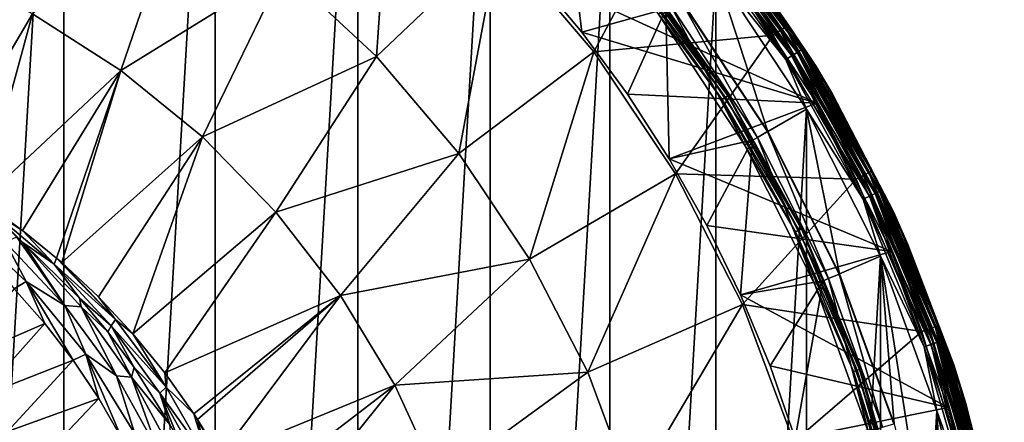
# Model space of a CAD drawing. Header units: metres. Extents: x -24 to 24, y -256 to 25.
# Tile 254 of 256: x 7.38 to 23.88, y 6.62 to 13.37. Entities that reach past the tile are written whole.
import ezdxf

# ---------------------------------------------------------------- set-up
doc = ezdxf.new("R2010")
doc.units = ezdxf.units.M
doc.layers.add('solid_DOMO_KURZ_SW0002', color=7, linetype='CONTINUOUS')

msp = doc.modelspace()

# ---------------------------------------------------------------- linework, layer by layer
at = {"layer": 'solid_DOMO_KURZ_SW0002'}
for points in [[(5.47464, 23.110405), (8.12075, 22.31851), (5.474641, -23.110405)], [(8.12075, 22.31851), (8.120751, -22.31851), (5.474641, -23.110405)], [(8.12075, 22.31851), (10.657048, 21.224745), (8.120751, -22.31851)], [(10.657048, 21.224745), (10.657049, -21.224745), (8.120751, -22.31851)], [(10.657048, 21.224745), (13.049229, 19.843895), (10.657049, -21.224745)], [(13.049229, 19.843895), (13.049229, -19.843893), (10.657049, -21.224745)], [(13.049229, 19.843895), (15.264902, 18.194649), (13.049229, -19.843893)], [(15.264902, 18.194649), (15.264903, -18.194649), (13.049229, -19.843893)], [(15.264902, 18.194649), (17.274113, 16.299311), (15.264903, -18.194649)], [(11.80304, 14.211358, 168.205948), (13.362371, 12.756232, 168.205948), (13.61384, 16.387272, 166.2836)], [(13.362371, 12.756232, 168.205948), (15.412224, 14.708591, 166.2836), (13.61384, 16.387272, 166.2836)], [(17.274113, 16.299311), (17.274113, -16.299311), (15.264903, -18.194649)], [(17.274113, 16.299311), (19.049681, 14.183517), (17.274113, -16.299311)], [(15.976111, 14.153616, 150.800003), (16.801554, 13.163158, 150.800003), (16.512358, 15.578607, 149.33075)], [(16.801554, 13.163158, 150.800003), (18.209272, 13.556301, 149.33075), (16.512358, 15.578607, 149.33075)], [(18.581293, 15.548879, 163.569565), (18.532894, 15.508377, 163.766495), (20.210375, 13.248347, 163.766495)], [(20.263155, 13.282946, 163.569565), (19.161707, 14.862419, 163.364487), (18.581293, 15.548879, 163.569565)], [(20.263155, 13.282946, 163.569565), (18.581293, 15.548879, 163.569565), (20.210375, 13.248347, 163.766495)], [(7.595925, 13.475142, 169.842682), (9.080315, 12.522996, 169.842682), (10.086383, 15.477058, 168.205948)], [(9.080315, 12.522996, 169.842682), (11.80304, 14.211358, 168.205948), (10.086383, 15.477058, 168.205948)], [(18.349476, 15.354894, 164.100952), (15.412224, 14.708591, 166.2836), (17.005096, 12.833783, 166.2836)], [(20.010353, 13.117231, 164.100952), (18.349476, 15.354894, 164.100952), (17.005096, 12.833783, 166.2836)], [(18.454464, 15.442747, 163.946243), (18.349476, 15.354894, 164.100952), (20.010353, 13.117231, 164.100952)], [(18.532894, 15.508377, 163.766495), (18.454464, 15.442747, 163.946243), (20.124846, 13.192281, 163.946243)], [(20.124846, 13.192281, 163.946243), (18.454464, 15.442747, 163.946243), (20.010353, 13.117231, 164.100952)], [(20.210375, 13.248347, 163.766495), (18.532894, 15.508377, 163.766495), (20.124846, 13.192281, 163.946243)], [(18.844772, 15.028204, 0.146262), (20.408905, 12.823765, 0.146262), (18.763689, 14.963543, 0.066791)], [(18.764044, 14.963826, 148.432953), (20.321476, 12.76883, 148.432953), (18.845062, 15.028435, 148.353363)], [(18.797344, 14.990381, 150.814682), (18.862789, 15.042572, 150.857346), (20.428417, 12.836025, 150.857346)], [(18.90699, 15.077821, 0.249887), (20.476286, 12.866103, 0.249887), (18.844772, 15.028204, 0.146262)], [(20.476286, 12.866103, 0.249887), (20.408905, 12.823765, 0.146262), (18.844772, 15.028204, 0.146262)], [(18.845062, 15.028435, 148.353363), (20.409218, 12.823962, 148.353363), (18.907194, 15.077984, 148.249664)], [(20.321476, 12.76883, 148.432953), (20.409218, 12.823962, 148.353363), (18.845062, 15.028435, 148.353363)], [(18.862789, 15.042572, 150.857346), (18.914705, 15.083974, 150.923813), (20.484642, 12.871354, 150.923813)], [(20.428417, 12.836025, 150.857346), (18.862789, 15.042572, 150.857346), (20.484642, 12.871354, 150.923813)], [(18.946093, 15.109005, 0.37059), (20.518637, 12.892714, 0.37059), (18.90699, 15.077821, 0.249887)], [(20.518637, 12.892714, 0.37059), (20.476286, 12.866103, 0.249887), (18.90699, 15.077821, 0.249887)], [(18.907194, 15.077984, 148.249664), (20.476509, 12.866242, 148.249664), (18.946199, 15.10909, 148.128906)], [(20.409218, 12.823962, 148.353363), (20.476509, 12.866242, 148.249664), (18.907194, 15.077984, 148.249664)], [(18.914705, 15.083974, 150.923813), (18.948002, 15.110527, 151.007568), (20.520702, 12.894012, 151.007568)], [(20.484642, 12.871354, 150.923813), (18.914705, 15.083974, 150.923813), (20.520702, 12.894012, 151.007568)], [(18.946093, 15.109005, 0.37059), (19.451487, 14.481096, 0.5), (20.518637, 12.892714, 0.37059)], [(18.946199, 15.10909, 148.128906), (20.518751, 12.892785, 148.128906), (19.451487, 14.481096, 148)], [(20.476509, 12.866242, 148.249664), (20.518751, 12.892785, 148.128906), (18.946199, 15.10909, 148.128906)], [(20.520702, 12.894012, 151.007568), (18.948002, 15.110527, 151.007568), (19.451487, 14.481096, 151.100006)], [(18.763689, 14.963543, 0.066791), (20.321093, 12.768589, 0.066791), (18.669279, 14.888253, 0.016902)], [(18.669279, 14.888253, 0.016902), (20.218845, 12.704343, 0.016902), (19.049681, 14.183517)], [(20.321093, 12.768589, 0.066791), (20.218845, 12.704343, 0.016902), (18.669279, 14.888253, 0.016902)], [(18.669674, 14.888568, 148.482956), (20.219275, 12.704612, 148.482956), (18.764044, 14.963826, 148.432953)], [(18.669674, 14.888568, 148.482956), (19.049681, 14.183517, 148.5), (20.219275, 12.704612, 148.482956)], [(20.408905, 12.823765, 0.146262), (20.321093, 12.768589, 0.066791), (18.763689, 14.963543, 0.066791)], [(20.219275, 12.704612, 148.482956), (20.321476, 12.76883, 148.432953), (18.764044, 14.963826, 148.432953)], [(20.35754, 12.791491, 150.814682), (19.209969, 14.303132, 150.800003), (18.797344, 14.990381, 150.814682)], [(20.35754, 12.791491, 150.814682), (18.797344, 14.990381, 150.814682), (20.428417, 12.836025, 150.857346)], [(19.451487, 14.481096, 151.100006), (19.161707, 14.862419, 163.364487), (20.726549, 12.588593, 163.364487)], [(20.263155, 13.282946, 163.569565), (20.726549, 12.588593, 163.364487), (19.161707, 14.862419, 163.364487)], [(13.362371, 12.756232, 168.205948), (14.743594, 11.131077, 168.205948), (15.412224, 14.708591, 166.2836)], [(14.743594, 11.131077, 168.205948), (17.005096, 12.833783, 166.2836), (15.412224, 14.708591, 166.2836)], [(21.001116, 12.125, 148), (21.001116, 12.125, 0.5), (19.451487, 14.481096, 0.5)], [(20.518637, 12.892714, 0.37059), (19.451487, 14.481096, 0.5), (21.001116, 12.125, 0.5)], [(19.451487, 14.481096, 148), (21.001116, 12.125, 148), (19.451487, 14.481096, 0.5)], [(20.518751, 12.892785, 148.128906), (21.001116, 12.125, 148), (19.451487, 14.481096, 148)], [(21.001116, 12.125, 151.100006), (19.451487, 14.481096, 151.100006), (20.726549, 12.588593, 163.364487)], [(20.520702, 12.894012, 151.007568), (19.451487, 14.481096, 151.100006), (21.001116, 12.125, 151.100006)], [(6.011662, 10.778782, 171.169403), (7.595925, 13.475142, 169.842682), (6.012809, 14.252146, 169.842682)], [(9.080315, 12.522996, 169.842682), (10.446682, 11.408083, 169.842682), (11.80304, 14.211358, 168.205948)], [(10.446682, 11.408083, 169.842682), (13.362371, 12.756232, 168.205948), (11.80304, 14.211358, 168.205948)], [(19.209969, 14.303132, 150.800003), (20.740698, 11.976058, 150.800003), (15.976111, 14.153616, 150.800003)], [(20.35754, 12.791491, 150.814682), (20.740698, 11.976058, 150.800003), (19.209969, 14.303132, 150.800003)], [(20.740698, 11.976058, 150.800003), (16.801554, 13.163158, 150.800003), (15.976111, 14.153616, 150.800003)], [(19.049681, 14.183517), (19.049681, -14.183517), (17.274113, -16.299311)], [(19.210293, 12.070626, 149.055023), (17.688158, 14.105836, 149.014191), (17.73802, 14.145599, 149.055023)], [(17.688158, 14.105836, 149.014191), (19.156292, 12.036696, 149.014191), (18.087877, 13.465926, 149)], [(19.210293, 12.070626, 149.055023), (19.156292, 12.036696, 149.014191), (17.688158, 14.105836, 149.014191)], [(17.73802, 14.145599, 149.055023), (17.772438, 14.173047, 149.116638), (19.247566, 12.094048, 149.116638)], [(19.210293, 12.070626, 149.055023), (17.73802, 14.145599, 149.055023), (19.247566, 12.094048, 149.116638)], [(17.772438, 14.173047, 149.116638), (17.786478, 14.184243, 149.190216), (19.262774, 12.103602, 149.190216)], [(19.247566, 12.094048, 149.116638), (17.772438, 14.173047, 149.116638), (19.262774, 12.103602, 149.190216)], [(17.786478, 14.184243, 149.190216), (17.77813, 14.177585, 149.265182), (19.253729, 12.09792, 149.265182)], [(19.253729, 12.09792, 149.265182), (17.77813, 14.177585, 149.265182), (18.209272, 13.556301, 149.33075)], [(19.262774, 12.103602, 149.190216), (17.786478, 14.184243, 149.190216), (19.253729, 12.09792, 149.265182)], [(18.448833, 13.734648, 148.5), (19.918585, 11.5, 148.5), (19.049681, 14.183517, 148.5)], [(19.918585, 11.5, 148.5), (20.567593, 11.875884, 148.5), (19.049681, 14.183517, 148.5)], [(20.219275, 12.704612, 148.482956), (19.049681, 14.183517, 148.5), (20.567593, 11.875884, 148.5)], [(19.049681, 14.183517), (20.567593, 11.875884), (19.049681, -14.183517)], [(20.218845, 12.704343, 0.016902), (20.567593, 11.875884), (19.049681, 14.183517)], [(18.444696, 13.731281, 148.805328), (18.28854, 13.615037, 149), (19.745478, 11.399823, 149)], [(18.444696, 13.731281, 148.805328), (19.918585, 11.5, 148.5), (18.448833, 13.734648, 148.5)], [(19.914061, 11.497177, 148.805328), (19.918585, 11.5, 148.5), (18.444696, 13.731281, 148.805328)], [(19.914061, 11.497177, 148.805328), (18.444696, 13.731281, 148.805328), (19.745478, 11.399823, 149)], [(16.801554, 13.163158, 150.800003), (17.565653, 12.124719, 150.800003), (18.209272, 13.556301, 149.33075)], [(17.565653, 12.124719, 150.800003), (18.265697, 11.041977, 150.800003), (18.209272, 13.556301, 149.33075)], [(18.087877, 13.465926, 149), (19.528873, 11.275, 149), (18.28854, 13.615037, 149)], [(18.265697, 11.041977, 150.800003), (19.659939, 11.350671, 149.33075), (18.209272, 13.556301, 149.33075)], [(19.253729, 12.09792, 149.265182), (18.209272, 13.556301, 149.33075), (19.659939, 11.350671, 149.33075)], [(19.528873, 11.275, 149), (19.745478, 11.399823, 149), (18.28854, 13.615037, 149)], [(6.011662, 10.778782, 171.169403), (6.737454, 10.331862, 171.172104), (7.595925, 13.475142, 169.842682)], [(6.737454, 10.331862, 171.172104), (9.080315, 12.522996, 169.842682), (7.595925, 13.475142, 169.842682)], [(19.156292, 12.036696, 149.014191), (19.528873, 11.275, 149), (18.087877, 13.465926, 149)], [(20.210375, 13.248347, 163.766495), (20.124846, 13.192281, 163.946243), (21.522232, 10.762861, 163.946243)], [(20.263155, 13.282946, 163.569565), (20.210375, 13.248347, 163.766495), (21.613701, 10.808602, 163.766495)], [(21.613701, 10.808602, 163.766495), (20.210375, 13.248347, 163.766495), (21.522232, 10.762861, 163.946243)], [(21.670145, 10.83683, 163.569565), (20.726549, 12.588593, 163.364487), (20.263155, 13.282946, 163.569565)], [(21.670145, 10.83683, 163.569565), (20.263155, 13.282946, 163.569565), (21.613701, 10.808602, 163.766495)], [(20.740698, 11.976058, 150.800003), (17.565653, 12.124719, 150.800003), (16.801554, 13.163158, 150.800003)], [(20.010353, 13.117231, 164.100952), (17.005096, 12.833783, 166.2836), (18.371218, 10.787847, 166.2836)], [(21.399792, 10.701632, 164.100952), (20.010353, 13.117231, 164.100952), (18.371218, 10.787847, 166.2836)], [(20.124846, 13.192281, 163.946243), (20.010353, 13.117231, 164.100952), (21.399792, 10.701632, 164.100952)], [(21.522232, 10.762861, 163.946243), (20.124846, 13.192281, 163.946243), (21.399792, 10.701632, 164.100952)], [(20.428417, 12.836025, 150.857346), (20.484642, 12.871354, 150.923813), (21.796974, 10.496869, 150.923813)], [(20.518637, 12.892714, 0.37059), (21.833145, 10.514289, 0.37059), (20.476286, 12.866103, 0.249887)], [(20.476509, 12.866242, 148.249664), (21.788319, 10.492702, 148.249664), (20.518751, 12.892785, 148.128906)], [(20.484642, 12.871354, 150.923813), (20.520702, 12.894012, 151.007568), (21.835344, 10.515347, 151.007568)], [(21.796974, 10.496869, 150.923813), (20.484642, 12.871354, 150.923813), (21.835344, 10.515347, 151.007568)], [(20.518637, 12.892714, 0.37059), (21.001116, 12.125, 0.5), (21.833145, 10.514289, 0.37059)], [(20.518751, 12.892785, 148.128906), (21.833267, 10.514347, 148.128906), (21.001116, 12.125, 148)], [(21.788319, 10.492702, 148.249664), (21.833267, 10.514347, 148.128906), (20.518751, 12.892785, 148.128906)], [(21.835344, 10.515347, 151.007568), (20.520702, 12.894012, 151.007568), (21.001116, 12.125, 151.100006)], [(10.446682, 11.408083, 169.842682), (11.677271, 10.144895, 169.842682), (13.362371, 12.756232, 168.205948)], [(11.677271, 10.144895, 169.842682), (14.743594, 11.131077, 168.205948), (13.362371, 12.756232, 168.205948)], [(14.743594, 11.131077, 168.205948), (15.928297, 9.357553, 168.205948), (17.005096, 12.833783, 166.2836)], [(15.928297, 9.357553, 168.205948), (18.371218, 10.787847, 166.2836), (17.005096, 12.833783, 166.2836)], [(20.321093, 12.768589, 0.066791), (21.622946, 10.413062, 0.066791), (20.218845, 12.704343, 0.016902)], [(20.218845, 12.704343, 0.016902), (21.514149, 10.360668, 0.016902), (20.567593, 11.875884)], [(21.622946, 10.413062, 0.066791), (21.514149, 10.360668, 0.016902), (20.218845, 12.704343, 0.016902)], [(20.219275, 12.704612, 148.482956), (21.514605, 10.360888, 148.482956), (20.321476, 12.76883, 148.432953)], [(20.219275, 12.704612, 148.482956), (20.567593, 11.875884, 148.5), (21.514605, 10.360888, 148.482956)], [(20.408905, 12.823765, 0.146262), (21.716385, 10.458059, 0.146262), (20.321093, 12.768589, 0.066791)], [(21.716385, 10.458059, 0.146262), (21.622946, 10.413062, 0.066791), (20.321093, 12.768589, 0.066791)], [(20.321476, 12.76883, 148.432953), (21.623356, 10.413259, 148.432953), (20.409218, 12.823962, 148.353363)], [(21.514605, 10.360888, 148.482956), (21.623356, 10.413259, 148.432953), (20.321476, 12.76883, 148.432953)], [(20.35754, 12.791491, 150.814682), (20.428417, 12.836025, 150.857346), (21.737146, 10.468058, 150.857346)], [(21.661728, 10.431739, 150.814682), (20.740698, 11.976058, 150.800003), (20.35754, 12.791491, 150.814682)], [(21.661728, 10.431739, 150.814682), (20.35754, 12.791491, 150.814682), (21.737146, 10.468058, 150.857346)], [(20.476286, 12.866103, 0.249887), (21.788082, 10.492588, 0.249887), (20.408905, 12.823765, 0.146262)], [(21.788082, 10.492588, 0.249887), (21.716385, 10.458059, 0.146262), (20.408905, 12.823765, 0.146262)], [(20.409218, 12.823962, 148.353363), (21.716719, 10.45822, 148.353363), (20.476509, 12.866242, 148.249664)], [(21.623356, 10.413259, 148.432953), (21.716719, 10.45822, 148.353363), (20.409218, 12.823962, 148.353363)], [(21.737146, 10.468058, 150.857346), (20.428417, 12.836025, 150.857346), (21.796974, 10.496869, 150.923813)], [(21.833145, 10.514289, 0.37059), (21.788082, 10.492588, 0.249887), (20.476286, 12.866103, 0.249887)], [(21.716719, 10.45822, 148.353363), (21.788319, 10.492702, 148.249664), (20.476509, 12.866242, 148.249664)], [(21.001116, 12.125, 151.100006), (20.726549, 12.588593, 163.364487), (22.022854, 10.15167, 163.364487)], [(21.670145, 10.83683, 163.569565), (22.022854, 10.15167, 163.364487), (20.726549, 12.588593, 163.364487)], [(6.737454, 10.331862, 171.172104), (7.429678, 9.838807, 171.174179), (9.080315, 12.522996, 169.842682)], [(7.429678, 9.838807, 171.174179), (8.002066, 9.374568, 171.175461), (9.080315, 12.522996, 169.842682)], [(8.002066, 9.374568, 171.175461), (8.086488, 9.301272, 171.175629), (9.080315, 12.522996, 169.842682)], [(8.086488, 9.301272, 171.175629), (10.446682, 11.408083, 169.842682), (9.080315, 12.522996, 169.842682)], [(20.740698, 11.976058, 150.800003), (18.265697, 11.041977, 150.800003), (17.565653, 12.124719, 150.800003)], [(20.440983, 9.843859, 149.055023), (19.156292, 12.036696, 149.014191), (19.210293, 12.070626, 149.055023)], [(19.210293, 12.070626, 149.055023), (19.247566, 12.094048, 149.116638), (20.480646, 9.862959, 149.116638)], [(20.440983, 9.843859, 149.055023), (19.210293, 12.070626, 149.055023), (20.480646, 9.862959, 149.116638)], [(19.247566, 12.094048, 149.116638), (19.262774, 12.103602, 149.190216), (20.496826, 9.870751, 149.190216)], [(20.480646, 9.862959, 149.116638), (19.247566, 12.094048, 149.116638), (20.496826, 9.870751, 149.190216)], [(19.262774, 12.103602, 149.190216), (19.253729, 12.09792, 149.265182), (20.487204, 9.866117, 149.265182)], [(20.487204, 9.866117, 149.265182), (19.253729, 12.09792, 149.265182), (19.659939, 11.350671, 149.33075)], [(20.496826, 9.870751, 149.190216), (19.262774, 12.103602, 149.190216), (20.487204, 9.866117, 149.265182)], [(22.266741, 9.604935, 148), (22.266741, 9.604935, 0.5), (21.001116, 12.125, 0.5)], [(21.833145, 10.514289, 0.37059), (21.001116, 12.125, 0.5), (22.266741, 9.604935, 0.5)], [(21.001116, 12.125, 148), (22.266741, 9.604935, 148), (21.001116, 12.125, 0.5)], [(21.833267, 10.514347, 148.128906), (22.266741, 9.604935, 148), (21.001116, 12.125, 148)], [(22.266741, 9.604935, 151.100006), (21.001116, 12.125, 151.100006), (22.022854, 10.15167, 163.364487)], [(21.835344, 10.515347, 151.007568), (21.001116, 12.125, 151.100006), (22.266741, 9.604935, 151.100006)], [(20.740698, 11.976058, 150.800003), (21.990892, 9.486998, 150.800003), (18.265697, 11.041977, 150.800003)], [(19.156292, 12.036696, 149.014191), (20.383524, 9.816188, 149.014191), (19.528873, 11.275, 149)], [(20.440983, 9.843859, 149.055023), (20.383524, 9.816188, 149.014191), (19.156292, 12.036696, 149.014191)], [(21.661728, 10.431739, 150.814682), (21.990892, 9.486998, 150.800003), (20.740698, 11.976058, 150.800003)], [(20.567593, 11.875884), (20.567593, -11.875884), (19.049681, -14.183517)], [(19.918585, 11.5, 148.5), (21.118971, 9.109835, 148.5), (20.567593, 11.875884, 148.5)], [(21.118971, 9.109835, 148.5), (21.807318, 9.407623, 148.5), (20.567593, 11.875884, 148.5)], [(21.514605, 10.360888, 148.482956), (20.567593, 11.875884, 148.5), (21.807318, 9.407623, 148.5)], [(20.567593, 11.875884), (21.807318, 9.407623), (20.567593, -11.875884)], [(21.514149, 10.360668, 0.016902), (21.807318, 9.407623), (20.567593, 11.875884)], [(8.086488, 9.301272, 171.175629), (8.704156, 8.722494, 171.176529), (10.446682, 11.408083, 169.842682)], [(8.704156, 8.722494, 171.176529), (9.280968, 8.104367, 171.176941), (10.446682, 11.408083, 169.842682)], [(9.280968, 8.104367, 171.176941), (11.677271, 10.144895, 169.842682), (10.446682, 11.408083, 169.842682)], [(19.528873, 11.275, 149), (20.705772, 8.931599, 149), (19.745478, 11.399823, 149)], [(19.914061, 11.497177, 148.805328), (19.745478, 11.399823, 149), (20.935341, 9.030578, 149)], [(20.705772, 8.931599, 149), (20.935341, 9.030578, 149), (19.745478, 11.399823, 149)], [(21.114086, 9.107703, 148.805328), (19.918585, 11.5, 148.5), (19.914061, 11.497177, 148.805328)], [(21.114086, 9.107703, 148.805328), (19.914061, 11.497177, 148.805328), (20.935341, 9.030578, 149)], [(21.114086, 9.107703, 148.805328), (21.118971, 9.109835, 148.5), (19.918585, 11.5, 148.5)], [(18.265697, 11.041977, 150.800003), (18.899057, 9.919003, 150.800003), (19.659939, 11.350671, 149.33075)], [(18.899057, 9.919003, 150.800003), (19.463478, 8.759793, 150.800003), (19.659939, 11.350671, 149.33075)], [(19.463478, 8.759793, 150.800003), (20.844738, 8.991543, 149.33075), (19.659939, 11.350671, 149.33075)], [(20.383524, 9.816188, 149.014191), (20.705772, 8.931599, 149), (19.528873, 11.275, 149)], [(20.487204, 9.866117, 149.265182), (19.659939, 11.350671, 149.33075), (20.844738, 8.991543, 149.33075)], [(11.677271, 10.144895, 169.842682), (12.756084, 8.749848, 169.842682), (14.743594, 11.131077, 168.205948)], [(12.756084, 8.749848, 169.842682), (15.928297, 9.357553, 168.205948), (14.743594, 11.131077, 168.205948)], [(21.990892, 9.486998, 150.800003), (18.899057, 9.919003, 150.800003), (18.265697, 11.041977, 150.800003)], [(15.928297, 9.357553, 168.205948), (16.900688, 7.459301, 168.205948), (18.371218, 10.787847, 166.2836)], [(16.900688, 7.459301, 168.205948), (19.492374, 8.598062, 166.2836), (18.371218, 10.787847, 166.2836)], [(21.399792, 10.701632, 164.100952), (18.371218, 10.787847, 166.2836), (19.492374, 8.598062, 166.2836)], [(21.522232, 10.762861, 163.946243), (21.399792, 10.701632, 164.100952), (22.49894, 8.140866, 164.100952)], [(21.613701, 10.808602, 163.766495), (21.522232, 10.762861, 163.946243), (22.62767, 8.187443, 163.946243)], [(22.62767, 8.187443, 163.946243), (21.522232, 10.762861, 163.946243), (22.49894, 8.140866, 164.100952)], [(21.670145, 10.83683, 163.569565), (21.613701, 10.808602, 163.766495), (22.723835, 8.222239, 163.766495)], [(22.723835, 8.222239, 163.766495), (21.613701, 10.808602, 163.766495), (22.62767, 8.187443, 163.946243)], [(22.78318, 8.243711, 163.569565), (22.022854, 10.15167, 163.364487), (21.670145, 10.83683, 163.569565)], [(22.78318, 8.243711, 163.569565), (21.670145, 10.83683, 163.569565), (22.723835, 8.222239, 163.766495)], [(22.49894, 8.140866, 164.100952), (21.399792, 10.701632, 164.100952), (19.492374, 8.598062, 166.2836)], [(21.622946, 10.413062, 0.066791), (22.65288, 7.926585, 0.066791), (21.514149, 10.360668, 0.016902)], [(21.514605, 10.360888, 148.482956), (22.539377, 7.886869, 148.482956), (21.623356, 10.413259, 148.432953)], [(21.716385, 10.458059, 0.146262), (22.750767, 7.960838, 0.146262), (21.622946, 10.413062, 0.066791)], [(22.750767, 7.960838, 0.146262), (22.65288, 7.926585, 0.066791), (21.622946, 10.413062, 0.066791)], [(21.623356, 10.413259, 148.432953), (22.653307, 7.926735, 148.432953), (21.716719, 10.45822, 148.353363)], [(22.539377, 7.886869, 148.482956), (22.653307, 7.926735, 148.432953), (21.623356, 10.413259, 148.432953)], [(21.661728, 10.431739, 150.814682), (21.737146, 10.468058, 150.857346), (22.772518, 7.968449, 150.857346)], [(22.693508, 7.940802, 150.814682), (21.990892, 9.486998, 150.800003), (21.661728, 10.431739, 150.814682)], [(22.693508, 7.940802, 150.814682), (21.661728, 10.431739, 150.814682), (22.772518, 7.968449, 150.857346)], [(21.788082, 10.492588, 0.249887), (22.82588, 7.987121, 0.249887), (21.716385, 10.458059, 0.146262)], [(22.82588, 7.987121, 0.249887), (22.750767, 7.960838, 0.146262), (21.716385, 10.458059, 0.146262)], [(21.716719, 10.45822, 148.353363), (22.751118, 7.96096, 148.353363), (21.788319, 10.492702, 148.249664)], [(22.653307, 7.926735, 148.432953), (22.751118, 7.96096, 148.353363), (21.716719, 10.45822, 148.353363)], [(21.737146, 10.468058, 150.857346), (21.796974, 10.496869, 150.923813), (22.835196, 7.99038, 150.923813)], [(22.772518, 7.968449, 150.857346), (21.737146, 10.468058, 150.857346), (22.835196, 7.99038, 150.923813)], [(21.833145, 10.514289, 0.37059), (22.873089, 8.00364, 0.37059), (21.788082, 10.492588, 0.249887)], [(22.873089, 8.00364, 0.37059), (22.82588, 7.987121, 0.249887), (21.788082, 10.492588, 0.249887)], [(21.788319, 10.492702, 148.249664), (22.826128, 7.987207, 148.249664), (21.833267, 10.514347, 148.128906)], [(22.751118, 7.96096, 148.353363), (22.826128, 7.987207, 148.249664), (21.788319, 10.492702, 148.249664)], [(21.796974, 10.496869, 150.923813), (21.835344, 10.515347, 151.007568), (22.875395, 8.004447, 151.007568)], [(22.835196, 7.99038, 150.923813), (21.796974, 10.496869, 150.923813), (22.875395, 8.004447, 151.007568)], [(21.833145, 10.514289, 0.37059), (22.266741, 9.604935, 0.5), (22.873089, 8.00364, 0.37059)], [(21.833267, 10.514347, 148.128906), (22.873217, 8.003685, 148.128906), (22.266741, 9.604935, 148)], [(22.826128, 7.987207, 148.249664), (22.873217, 8.003685, 148.128906), (21.833267, 10.514347, 148.128906)], [(22.875395, 8.004447, 151.007568), (21.835344, 10.515347, 151.007568), (22.266741, 9.604935, 151.100006)], [(6.882689, 10.184083, 171.190125), (7.429678, 9.838807, 171.174179), (6.737454, 10.331862, 171.172104)], [(21.514149, 10.360668, 0.016902), (22.538898, 7.886702, 0.016902), (21.807318, 9.407623)], [(22.65288, 7.926585, 0.066791), (22.538898, 7.886702, 0.016902), (21.514149, 10.360668, 0.016902)], [(21.514605, 10.360888, 148.482956), (21.807318, 9.407623, 148.5), (22.539377, 7.886869, 148.482956)], [(6.882689, 10.184083, 171.190125), (7.961963, 9.273201, 171.224243), (7.429678, 9.838807, 171.174179)], [(6.882689, 10.184083, 171.190125), (7.336308, 9.724124, 171.256485), (7.436811, 9.636774, 171.261887)], [(6.882689, 10.184083, 171.190125), (7.436811, 9.636774, 171.261887), (7.961963, 9.273201, 171.224243)], [(9.280968, 8.104367, 171.176941), (9.814487, 7.449641, 171.17688), (11.677271, 10.144895, 169.842682)], [(9.814487, 7.449641, 171.17688), (12.756084, 8.749848, 169.842682), (11.677271, 10.144895, 169.842682)], [(22.266741, 9.604935, 151.100006), (22.022854, 10.15167, 163.364487), (23.033829, 7.583219, 163.364487)], [(22.78318, 8.243711, 163.569565), (23.033829, 7.583219, 163.364487), (22.022854, 10.15167, 163.364487)], [(6.329829, 10.061798, 171.372162), (7.292429, 8.858281, 171.511444), (7.49151, 8.983081, 171.497559)], [(6.329829, 10.061798, 171.372162), (7.49151, 8.983081, 171.497559), (7.138376, 9.648461, 171.365814)], [(21.990892, 9.486998, 150.800003), (19.463478, 8.759793, 150.800003), (18.899057, 9.919003, 150.800003)], [(7.961963, 9.273201, 171.224243), (8.002066, 9.374568, 171.175461), (7.429678, 9.838807, 171.174179)], [(21.414618, 7.493299, 149.055023), (20.383524, 9.816188, 149.014191), (20.440983, 9.843859, 149.055023)], [(20.383524, 9.816188, 149.014191), (21.35442, 7.472235, 149.014191), (20.705772, 8.931599, 149)], [(21.414618, 7.493299, 149.055023), (21.35442, 7.472235, 149.014191), (20.383524, 9.816188, 149.014191)], [(20.440983, 9.843859, 149.055023), (20.480646, 9.862959, 149.116638), (21.456169, 7.507838, 149.116638)], [(21.414618, 7.493299, 149.055023), (20.440983, 9.843859, 149.055023), (21.456169, 7.507838, 149.116638)], [(20.480646, 9.862959, 149.116638), (20.496826, 9.870751, 149.190216), (21.47312, 7.51377, 149.190216)], [(21.456169, 7.507838, 149.116638), (20.480646, 9.862959, 149.116638), (21.47312, 7.51377, 149.190216)], [(20.496826, 9.870751, 149.190216), (20.487204, 9.866117, 149.265182), (21.463039, 7.510242, 149.265182)], [(21.463039, 7.510242, 149.265182), (20.487204, 9.866117, 149.265182), (20.844738, 8.991543, 149.33075)], [(21.47312, 7.51377, 149.190216), (20.496826, 9.870751, 149.190216), (21.463039, 7.510242, 149.265182)], [(7.138376, 9.648461, 171.365814), (8.141962, 8.580294, 171.492371), (7.336308, 9.724124, 171.256485)], [(7.49151, 8.983081, 171.497559), (8.141962, 8.580294, 171.492371), (7.138376, 9.648461, 171.365814)], [(8.141962, 8.580294, 171.492371), (7.436811, 9.636774, 171.261887), (7.336308, 9.724124, 171.256485)], [(8.384387, 8.70049, 171.323563), (7.436811, 9.636774, 171.261887), (8.415624, 8.55991, 171.390167)], [(8.141962, 8.580294, 171.492371), (8.415624, 8.55991, 171.390167), (7.436811, 9.636774, 171.261887)], [(7.961963, 9.273201, 171.224243), (7.436811, 9.636774, 171.261887), (8.384387, 8.70049, 171.323563)], [(23.231245, 6.954978, 148), (23.231245, 6.954978, 0.5), (22.266741, 9.604935, 0.5)], [(22.873089, 8.00364, 0.37059), (22.266741, 9.604935, 0.5), (23.231245, 6.954978, 0.5)], [(22.266741, 9.604935, 148), (23.231245, 6.954978, 148), (22.266741, 9.604935, 0.5)], [(22.873217, 8.003685, 148.128906), (23.231245, 6.954978, 148), (22.266741, 9.604935, 148)], [(23.231245, 6.954978, 151.100006), (22.266741, 9.604935, 151.100006), (23.033829, 7.583219, 163.364487)], [(22.875395, 8.004447, 151.007568), (22.266741, 9.604935, 151.100006), (23.231245, 6.954978, 151.100006)], [(21.990892, 9.486998, 150.800003), (22.943647, 6.869606, 150.800003), (19.463478, 8.759793, 150.800003)], [(21.807318, 9.407623), (21.807318, -9.407623), (20.567593, -11.875884)], [(21.118971, 9.109835, 148.5), (22.033758, 6.596474, 148.5), (21.807318, 9.407623, 148.5)], [(22.650578, 3.993908, 148.5), (22.752089, 6.81212, 148.5), (21.807318, 9.407623, 148.5)], [(22.539377, 7.886869, 148.482956), (21.807318, 9.407623, 148.5), (22.752089, 6.81212, 148.5)], [(22.033758, 6.596474, 148.5), (22.650578, 3.993908, 148.5), (21.807318, 9.407623, 148.5)], [(21.807318, 9.407623), (22.752089, 6.81212), (21.807318, -9.407623)], [(22.538898, 7.886702, 0.016902), (22.752089, 6.81212), (21.807318, 9.407623)], [(22.693508, 7.940802, 150.814682), (22.943647, 6.869606, 150.800003), (21.990892, 9.486998, 150.800003)], [(7.961963, 9.273201, 171.224243), (8.988053, 8.346191, 171.199936), (8.002066, 9.374568, 171.175461)], [(7.961963, 9.273201, 171.224243), (8.384387, 8.70049, 171.323563), (8.91602, 8.241184, 171.270691)], [(7.961963, 9.273201, 171.224243), (8.91602, 8.241184, 171.270691), (8.988053, 8.346191, 171.199936)], [(8.988053, 8.346191, 171.199936), (8.086488, 9.301272, 171.175629), (8.002066, 9.374568, 171.175461)], [(8.988053, 8.346191, 171.199936), (8.704156, 8.722494, 171.176529), (8.086488, 9.301272, 171.175629)], [(12.756084, 8.749848, 169.842682), (13.669102, 7.241077, 169.842682), (15.928297, 9.357553, 168.205948)], [(13.669102, 7.241077, 169.842682), (16.900688, 7.459301, 168.205948), (15.928297, 9.357553, 168.205948)], [(21.114086, 9.107703, 148.805328), (20.935341, 9.030578, 149), (21.842121, 6.539233, 149)], [(22.02861, 6.595088, 148.805328), (21.118971, 9.109835, 148.5), (21.114086, 9.107703, 148.805328)], [(22.02861, 6.595088, 148.805328), (21.114086, 9.107703, 148.805328), (21.842121, 6.539233, 149)], [(22.02861, 6.595088, 148.805328), (22.033758, 6.596474, 148.5), (21.118971, 9.109835, 148.5)], [(7.49151, 8.983081, 171.497559), (7.292429, 8.858281, 171.511444), (7.805325, 8.278322, 171.580688)], [(7.49151, 8.983081, 171.497559), (7.805325, 8.278322, 171.580688), (8.278316, 7.66407, 171.655106)], [(7.49151, 8.983081, 171.497559), (8.278316, 7.66407, 171.655106), (8.491378, 7.762648, 171.644501)], [(7.49151, 8.983081, 171.497559), (8.491378, 7.762648, 171.644501), (8.141962, 8.580294, 171.492371)], [(19.463478, 8.759793, 150.800003), (19.956869, 7.568638, 150.800003), (20.844738, 8.991543, 149.33075)], [(19.956869, 7.568638, 150.800003), (20.377438, 6.349883, 150.800003), (20.844738, 8.991543, 149.33075)], [(20.377438, 6.349883, 150.800003), (21.747648, 6.510818, 149.33075), (20.844738, 8.991543, 149.33075)], [(20.705772, 8.931599, 149), (21.602663, 6.467413, 149), (20.935341, 9.030578, 149)], [(21.35442, 7.472235, 149.014191), (21.602663, 6.467413, 149), (20.705772, 8.931599, 149)], [(21.463039, 7.510242, 149.265182), (20.844738, 8.991543, 149.33075), (21.747648, 6.510818, 149.33075)], [(21.602663, 6.467413, 149), (21.842121, 6.539233, 149), (20.935341, 9.030578, 149)], [(6.168411, 7.569707, 171.47496), (7.805325, 8.278322, 171.580688), (7.292429, 8.858281, 171.511444)], [(9.814487, 7.449641, 171.17688), (10.302648, 6.760983, 171.176361), (12.756084, 8.749848, 169.842682)], [(10.302648, 6.760983, 171.176361), (10.363686, 6.667549, 171.17627), (12.756084, 8.749848, 169.842682)], [(10.363686, 6.667549, 171.17627), (10.743709, 6.040872, 171.175415), (12.756084, 8.749848, 169.842682)], [(10.743709, 6.040872, 171.175415), (13.669102, 7.241077, 169.842682), (12.756084, 8.749848, 169.842682)], [(22.943647, 6.869606, 150.800003), (19.956869, 7.568638, 150.800003), (19.463478, 8.759793, 150.800003)], [(8.141962, 8.580294, 171.492371), (9.002899, 7.401721, 171.635849), (8.415624, 8.55991, 171.390167)], [(8.491378, 7.762648, 171.644501), (9.002899, 7.401721, 171.635849), (8.141962, 8.580294, 171.492371)], [(8.861165, 8.136317, 171.363617), (8.384387, 8.70049, 171.323563), (8.415624, 8.55991, 171.390167)], [(8.91602, 8.241184, 171.270691), (8.384387, 8.70049, 171.323563), (8.861165, 8.136317, 171.363617)], [(8.988053, 8.346191, 171.199936), (9.280968, 8.104367, 171.176941), (8.704156, 8.722494, 171.176529)], [(16.900688, 7.459301, 168.205948), (17.647808, 5.461622, 168.205948), (19.492374, 8.598062, 166.2836)], [(17.647808, 5.461622, 168.205948), (20.353613, 6.293628, 166.2836), (19.492374, 8.598062, 166.2836)], [(22.49894, 8.140866, 164.100952), (19.492374, 8.598062, 166.2836), (20.353613, 6.293628, 166.2836)], [(8.861165, 8.136317, 171.363617), (8.415624, 8.55991, 171.390167), (9.254531, 7.378753, 171.534286)], [(9.002899, 7.401721, 171.635849), (9.254531, 7.378753, 171.534286), (8.415624, 8.55991, 171.390167)], [(6.168411, 7.569707, 171.47496), (6.698144, 7.039859, 171.544739), (7.805325, 8.278322, 171.580688)], [(6.698144, 7.039859, 171.544739), (8.278316, 7.66407, 171.655106), (7.805325, 8.278322, 171.580688)], [(8.91602, 8.241184, 171.270691), (9.836887, 7.208797, 171.233871), (8.988053, 8.346191, 171.199936)], [(8.988053, 8.346191, 171.199936), (9.836887, 7.208797, 171.233871), (9.280968, 8.104367, 171.176941)], [(8.91602, 8.241184, 171.270691), (8.861165, 8.136317, 171.363617), (9.303211, 7.540121, 171.407852)], [(8.861165, 8.136317, 171.363617), (9.254531, 7.378753, 171.534286), (9.303211, 7.540121, 171.407852)], [(8.91602, 8.241184, 171.270691), (9.303211, 7.540121, 171.407852), (9.733516, 7.107906, 171.328781)], [(8.91602, 8.241184, 171.270691), (9.733516, 7.107906, 171.328781), (9.836887, 7.208797, 171.233871)], [(9.836887, 7.208797, 171.233871), (9.814487, 7.449641, 171.17688), (9.280968, 8.104367, 171.176941)], [(23.292891, 5.469669, 164.100952), (22.49894, 8.140866, 164.100952), (20.353613, 6.293628, 166.2836)], [(22.62767, 8.187443, 163.946243), (22.49894, 8.140866, 164.100952), (23.292891, 5.469669, 164.100952)], [(22.723835, 8.222239, 163.766495), (22.62767, 8.187443, 163.946243), (23.426163, 5.500962, 163.946243)], [(23.426163, 5.500962, 163.946243), (22.62767, 8.187443, 163.946243), (23.292891, 5.469669, 164.100952)], [(22.78318, 8.243711, 163.569565), (22.723835, 8.222239, 163.766495), (23.525723, 5.524341, 163.766495)], [(23.525723, 5.524341, 163.766495), (22.723835, 8.222239, 163.766495), (23.426163, 5.500962, 163.946243)], [(23.58716, 5.538768, 163.569565), (23.033829, 7.583219, 163.364487), (22.78318, 8.243711, 163.569565)], [(23.58716, 5.538768, 163.569565), (22.78318, 8.243711, 163.569565), (23.525723, 5.524341, 163.766495)], [(22.65288, 7.926585, 0.066791), (23.397938, 5.340427, 0.066791), (22.538898, 7.886702, 0.016902)], [(22.539377, 7.886869, 148.482956), (23.280703, 5.313669, 148.482956), (22.653307, 7.926735, 148.432953)], [(22.750767, 7.960838, 0.146262), (23.499046, 5.363504, 0.146262), (22.65288, 7.926585, 0.066791)], [(23.499046, 5.363504, 0.146262), (23.397938, 5.340427, 0.066791), (22.65288, 7.926585, 0.066791)], [(22.653307, 7.926735, 148.432953), (23.39838, 5.340528, 148.432953), (22.751118, 7.96096, 148.353363)], [(23.280703, 5.313669, 148.482956), (23.39838, 5.340528, 148.432953), (22.653307, 7.926735, 148.432953)], [(22.693508, 7.940802, 150.814682), (22.772518, 7.968449, 150.857346), (23.521513, 5.368632, 150.857346)], [(23.439905, 5.350005, 150.814682), (22.943647, 6.869606, 150.800003), (22.693508, 7.940802, 150.814682)], [(23.439905, 5.350005, 150.814682), (22.693508, 7.940802, 150.814682), (23.521513, 5.368632, 150.857346)], [(22.82588, 7.987121, 0.249887), (23.57663, 5.381212, 0.249887), (22.750767, 7.960838, 0.146262)], [(23.57663, 5.381212, 0.249887), (23.499046, 5.363504, 0.146262), (22.750767, 7.960838, 0.146262)], [(22.751118, 7.96096, 148.353363), (23.499407, 5.363586, 148.353363), (22.826128, 7.987207, 148.249664)], [(23.39838, 5.340528, 148.432953), (23.499407, 5.363586, 148.353363), (22.751118, 7.96096, 148.353363)], [(22.772518, 7.968449, 150.857346), (22.835196, 7.99038, 150.923813), (23.586252, 5.383408, 150.923813)], [(23.521513, 5.368632, 150.857346), (22.772518, 7.968449, 150.857346), (23.586252, 5.383408, 150.923813)], [(22.873089, 8.00364, 0.37059), (23.625391, 5.392342, 0.37059), (22.82588, 7.987121, 0.249887)], [(23.625391, 5.392342, 0.37059), (23.57663, 5.381212, 0.249887), (22.82588, 7.987121, 0.249887)], [(22.826128, 7.987207, 148.249664), (23.576885, 5.38127, 148.249664), (22.873217, 8.003685, 148.128906)], [(23.499407, 5.363586, 148.353363), (23.576885, 5.38127, 148.249664), (22.826128, 7.987207, 148.249664)], [(22.835196, 7.99038, 150.923813), (22.875395, 8.004447, 151.007568), (23.627771, 5.392885, 151.007568)], [(23.586252, 5.383408, 150.923813), (22.835196, 7.99038, 150.923813), (23.627771, 5.392885, 151.007568)], [(22.873089, 8.00364, 0.37059), (23.231245, 6.954978, 0.5), (23.625391, 5.392342, 0.37059)], [(22.873217, 8.003685, 148.128906), (23.625525, 5.392372, 148.128906), (23.231245, 6.954978, 148)], [(23.576885, 5.38127, 148.249664), (23.625525, 5.392372, 148.128906), (22.873217, 8.003685, 148.128906)], [(23.627771, 5.392885, 151.007568), (22.875395, 8.004447, 151.007568), (23.231245, 6.954978, 151.100006)], [(8.491378, 7.762648, 171.644501), (8.278316, 7.66407, 171.655106), (8.708748, 7.018826, 171.734207)], [(8.491378, 7.762648, 171.644501), (8.708748, 7.018826, 171.734207), (9.094008, 6.346547, 171.817352)], [(8.491378, 7.762648, 171.644501), (9.094008, 6.346547, 171.817352), (9.314143, 6.423987, 171.809433)], [(8.491378, 7.762648, 171.644501), (9.314143, 6.423987, 171.809433), (9.002899, 7.401721, 171.635849)], [(22.538898, 7.886702, 0.016902), (23.28021, 5.313556, 0.016902), (22.752089, 6.81212)], [(23.397938, 5.340427, 0.066791), (23.28021, 5.313556, 0.016902), (22.538898, 7.886702, 0.016902)], [(22.539377, 7.886869, 148.482956), (22.752089, 6.81212, 148.5), (23.280703, 5.313669, 148.482956)], [(6.698144, 7.039859, 171.544739), (7.179883, 6.468224, 171.62001), (8.278316, 7.66407, 171.655106)], [(7.179883, 6.468224, 171.62001), (8.708748, 7.018826, 171.734207), (8.278316, 7.66407, 171.655106)], [(9.254531, 7.378753, 171.534286), (9.900958, 6.582561, 171.482269), (9.303211, 7.540121, 171.407852)], [(9.733516, 7.107906, 171.328781), (9.303211, 7.540121, 171.407852), (9.900958, 6.582561, 171.482269)], [(9.836887, 7.208797, 171.233871), (10.302648, 6.760983, 171.176361), (9.814487, 7.449641, 171.17688)], [(13.669102, 7.241077, 169.842682), (14.404456, 5.63819, 169.842682), (16.900688, 7.459301, 168.205948)], [(14.404456, 5.63819, 169.842682), (17.647808, 5.461622, 168.205948), (16.900688, 7.459301, 168.205948)], [(22.943647, 6.869606, 150.800003), (20.377438, 6.349883, 150.800003), (19.956869, 7.568638, 150.800003)], [(22.11895, 5.048506, 149.055023), (21.35442, 7.472235, 149.014191), (21.414618, 7.493299, 149.055023)], [(21.35442, 7.472235, 149.014191), (22.056774, 5.034315, 149.014191), (21.602663, 6.467413, 149)], [(22.11895, 5.048506, 149.055023), (22.056774, 5.034315, 149.014191), (21.35442, 7.472235, 149.014191)], [(21.414618, 7.493299, 149.055023), (21.456169, 7.507838, 149.116638), (22.161869, 5.058302, 149.116638)], [(22.11895, 5.048506, 149.055023), (21.414618, 7.493299, 149.055023), (22.161869, 5.058302, 149.116638)], [(21.456169, 7.507838, 149.116638), (21.47312, 7.51377, 149.190216), (22.179377, 5.062298, 149.190216)], [(22.161869, 5.058302, 149.116638), (21.456169, 7.507838, 149.116638), (22.179377, 5.062298, 149.190216)], [(21.47312, 7.51377, 149.190216), (21.463039, 7.510242, 149.265182), (22.168964, 5.059921, 149.265182)], [(22.168964, 5.059921, 149.265182), (21.463039, 7.510242, 149.265182), (21.747648, 6.510818, 149.33075)], [(22.179377, 5.062298, 149.190216), (21.47312, 7.51377, 149.190216), (22.168964, 5.059921, 149.265182)], [(23.231245, 6.954978, 151.100006), (23.033829, 7.583219, 163.364487), (23.746376, 4.916519, 163.364487)], [(23.58716, 5.538768, 163.569565), (23.746376, 4.916519, 163.364487), (23.033829, 7.583219, 163.364487)], [(9.002899, 7.401721, 171.635849), (9.71047, 6.131047, 171.793228), (9.254531, 7.378753, 171.534286)], [(9.314143, 6.423987, 171.809433), (9.71047, 6.131047, 171.793228), (9.002899, 7.401721, 171.635849)], [(9.254531, 7.378753, 171.534286), (9.94384, 6.110142, 171.691605), (9.900958, 6.582561, 171.482269)], [(9.71047, 6.131047, 171.793228), (9.94384, 6.110142, 171.691605), (9.254531, 7.378753, 171.534286)], [(9.733516, 7.107906, 171.328781), (10.53866, 5.983094, 171.276688), (9.836887, 7.208797, 171.233871)], [(9.733516, 7.107906, 171.328781), (9.900958, 6.582561, 171.482269), (10.073402, 6.262778, 171.507919)], [(9.733516, 7.107906, 171.328781), (10.073402, 6.262778, 171.507919), (10.40612, 5.893358, 171.397247)], [(9.733516, 7.107906, 171.328781), (10.40612, 5.893358, 171.397247), (10.53866, 5.983094, 171.276688)], [(9.836887, 7.208797, 171.233871), (10.53866, 5.983094, 171.276688), (10.302648, 6.760983, 171.176361)], [(10.743709, 6.040872, 171.175415), (11.135986, 5.291875, 171.173996), (13.669102, 7.241077, 169.842682)], [(11.135986, 5.291875, 171.173996), (11.477942, 4.516615, 171.172073), (13.669102, 7.241077, 169.842682)], [(11.477942, 4.516615, 171.172073), (14.404456, 5.63819, 169.842682), (13.669102, 7.241077, 169.842682)], [(7.179883, 6.468224, 171.62001), (7.61159, 5.859777, 171.700104), (8.708748, 7.018826, 171.734207)], [(7.61159, 5.859777, 171.700104), (9.094008, 6.346547, 171.817352), (8.708748, 7.018826, 171.734207)], [(23.881588, 4.210968, 148), (23.881588, 4.210968, 0.5), (23.231245, 6.954978, 0.5)], [(23.625391, 5.392342, 0.37059), (23.231245, 6.954978, 0.5), (23.881588, 4.210968, 0.5)], [(23.231245, 6.954978, 148), (23.881588, 4.210968, 148), (23.231245, 6.954978, 0.5)], [(23.625525, 5.392372, 148.128906), (23.881588, 4.210968, 148), (23.231245, 6.954978, 148)], [(23.881588, 4.210968, 151.100006), (23.231245, 6.954978, 151.100006), (23.746376, 4.916519, 163.364487)], [(23.627771, 5.392885, 151.007568), (23.231245, 6.954978, 151.100006), (23.881588, 4.210968, 151.100006)], [(22.943647, 6.869606, 150.800003), (23.586071, 4.15929, 150.800003), (20.377438, 6.349883, 150.800003)], [(22.752089, 6.81212), (22.752089, -6.812119), (21.807318, -9.407623)], [(22.650578, 3.993908, 148.5), (22.961088, 1.337331, 148.5), (22.752089, 6.81212, 148.5)], [(23.389126, -4.124479, 148.5), (23.389126, 4.124479, 148.5), (22.752089, 6.81212, 148.5)], [(23.280703, 5.313669, 148.482956), (22.752089, 6.81212, 148.5), (23.389126, 4.124479, 148.5)], [(22.961088, 1.337331, 148.5), (23.389126, -4.124479, 148.5), (22.752089, 6.81212, 148.5)], [(22.752089, 6.81212), (23.389126, 4.124479), (22.752089, -6.812119)], [(23.28021, 5.313556, 0.016902), (23.389126, 4.124479), (22.752089, 6.81212)], [(23.439905, 5.350005, 150.814682), (23.586071, 4.15929, 150.800003), (22.943647, 6.869606, 150.800003)], [(10.53866, 5.983094, 171.276688), (10.363686, 6.667549, 171.17627), (10.302648, 6.760983, 171.176361)], [(10.937667, 5.565186, 171.196686), (10.743709, 6.040872, 171.175415), (10.363686, 6.667549, 171.17627)], [(10.53866, 5.983094, 171.276688), (10.937667, 5.565186, 171.196686), (10.363686, 6.667549, 171.17627)]]:
    msp.add_3dface(points, dxfattribs=at)

doc.saveas('drawing.dxf')
